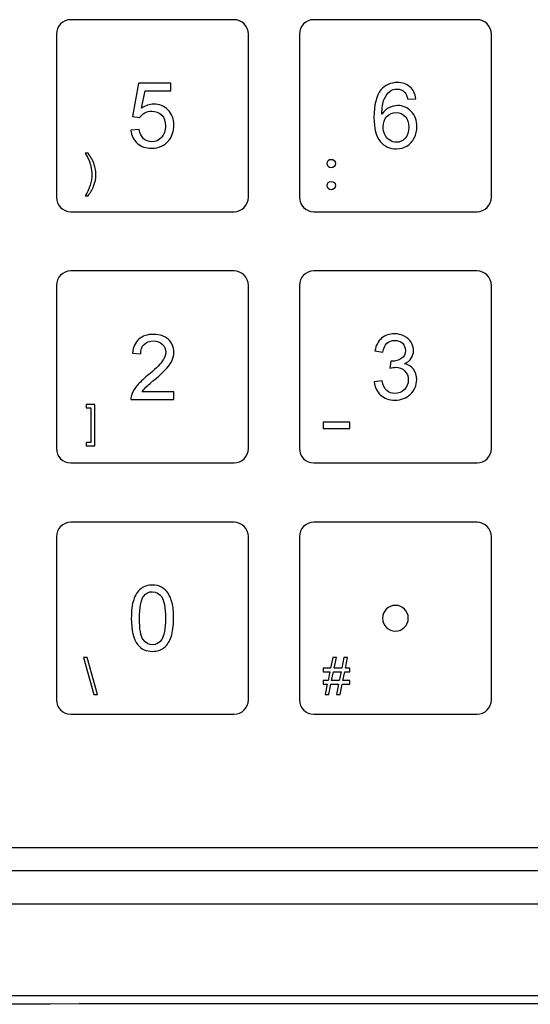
# Model space of a CAD drawing. Header units: millimetres. Extents: x 7320 to 8980, y -2461 to -1618.
# Tile 58 of 92: x 7505 to 7545, y -2092 to -2015. Entities that reach past the tile are written whole.
import ezdxf

# ---------------------------------------------------------------- set-up
doc = ezdxf.new("R2010")
doc.units = ezdxf.units.MM
doc.header["$LTSCALE"] = 3

msp = doc.modelspace()

# ---------------------------------------------------------------- linework, layer by layer
at = {"linetype": 'Continuous', "lineweight": 30}
for p, q in [((7405.899, -2079.73), (7624.896, -2079.73)), ((7404.111, -2081.518), (7626.684, -2081.518)), ((7400.397, -2084.118), (7630.397, -2084.118))]:
    msp.add_line(p, q, dxfattribs=at)
at = {"linetype": 'Continuous', "lineweight": 30, "flags": 128}
msp.add_lwpolyline([(7393.291, -2091.232), (7393.291, -2091.232), (7395.291, -2091.232), (7403.291, -2091.232), (7435.291, -2091.233), (7563.291, -2091.234), (7576.884, -2091.234), (7626.036, -2091.232), (7637.504, -2091.232), (7637.504, -2091.232)], dxfattribs=at)
at = {"linetype": 'Continuous', "lineweight": 30}
for points, knots in [([(7509.028, -2015.317), (7509.028, -2015.317), (7521.726, -2015.317), (7521.726, -2015.317), (7521.726, -2015.317), (7522.342, -2015.317), (7522.846, -2015.821), (7522.846, -2016.437), (7522.846, -2016.437), (7522.846, -2016.437), (7522.846, -2029.135), (7522.846, -2029.135), (7522.846, -2029.135), (7522.846, -2029.751), (7522.342, -2030.256), (7521.726, -2030.256), (7521.726, -2030.256), (7521.726, -2030.256), (7509.028, -2030.256), (7509.028, -2030.256), (7509.028, -2030.256), (7508.412, -2030.256), (7507.908, -2029.751), (7507.908, -2029.135), (7507.908, -2029.135), (7507.908, -2029.135), (7507.908, -2016.437), (7507.908, -2016.437), (7507.908, -2016.437), (7507.908, -2015.821), (7508.412, -2015.317), (7509.028, -2015.317)], [0, 0, 0, 0, 0.111111, 0.111111, 0.111111, 0.111111, 0.222222, 0.222222, 0.222222, 0.222222, 0.333333, 0.333333, 0.333333, 0.333333, 0.444444, 0.444444, 0.444444, 0.444444, 0.555556, 0.555556, 0.555556, 0.555556, 0.666667, 0.666667, 0.666667, 0.666667, 0.777778, 0.777778, 0.777778, 0.777778, 1, 1, 1, 1]), ([(7527.928, -2015.317), (7527.928, -2015.317), (7540.626, -2015.317), (7540.626, -2015.317), (7540.626, -2015.317), (7541.242, -2015.317), (7541.746, -2015.821), (7541.746, -2016.437), (7541.746, -2016.437), (7541.746, -2016.437), (7541.746, -2029.135), (7541.746, -2029.135), (7541.746, -2029.135), (7541.746, -2029.751), (7541.242, -2030.256), (7540.626, -2030.256), (7540.626, -2030.256), (7540.626, -2030.256), (7527.928, -2030.256), (7527.928, -2030.256), (7527.928, -2030.256), (7527.312, -2030.256), (7526.808, -2029.751), (7526.808, -2029.135), (7526.808, -2029.135), (7526.808, -2029.135), (7526.808, -2016.437), (7526.808, -2016.437), (7526.808, -2016.437), (7526.808, -2015.821), (7527.312, -2015.317), (7527.928, -2015.317)], [0, 0, 0, 0, 0.111111, 0.111111, 0.111111, 0.111111, 0.222222, 0.222222, 0.222222, 0.222222, 0.333333, 0.333333, 0.333333, 0.333333, 0.444444, 0.444444, 0.444444, 0.444444, 0.555556, 0.555556, 0.555556, 0.555556, 0.666667, 0.666667, 0.666667, 0.666667, 0.777778, 0.777778, 0.777778, 0.777778, 1, 1, 1, 1]), ([(7513.705, -2023.912), (7513.705, -2023.912), (7514.354, -2023.862), (7514.354, -2023.862), (7514.354, -2023.862), (7514.402, -2024.179), (7514.514, -2024.416), (7514.688, -2024.576), (7514.688, -2024.576), (7514.862, -2024.735), (7515.075, -2024.815), (7515.325, -2024.815), (7515.325, -2024.815), (7515.627, -2024.815), (7515.88, -2024.702), (7516.086, -2024.477), (7516.086, -2024.477), (7516.291, -2024.251), (7516.393, -2023.953), (7516.393, -2023.581), (7516.393, -2023.581), (7516.393, -2023.227), (7516.295, -2022.949), (7516.099, -2022.744), (7516.099, -2022.744), (7515.903, -2022.539), (7515.643, -2022.437), (7515.319, -2022.437), (7515.319, -2022.437), (7515.118, -2022.437), (7514.938, -2022.483), (7514.778, -2022.575), (7514.778, -2022.575), (7514.62, -2022.666), (7514.495, -2022.785), (7514.403, -2022.931), (7514.403, -2022.931), (7514.403, -2022.931), (7513.818, -2022.846), (7513.818, -2022.846), (7513.818, -2022.846), (7513.818, -2022.846), (7514.304, -2020.25), (7514.304, -2020.25), (7514.304, -2020.25), (7514.304, -2020.25), (7516.809, -2020.25), (7516.809, -2020.25), (7516.809, -2020.25), (7516.809, -2020.25), (7516.809, -2020.842), (7516.809, -2020.842), (7516.809, -2020.842), (7516.809, -2020.842), (7514.799, -2020.842), (7514.799, -2020.842), (7514.799, -2020.842), (7514.799, -2020.842), (7514.53, -2022.205), (7514.53, -2022.205), (7514.53, -2022.205), (7514.832, -2021.992), (7515.15, -2021.887), (7515.482, -2021.887), (7515.482, -2021.887), (7515.921, -2021.887), (7516.293, -2022.04), (7516.595, -2022.345), (7516.595, -2022.345), (7516.897, -2022.651), (7517.049, -2023.044), (7517.049, -2023.524), (7517.049, -2023.524), (7517.049, -2023.981), (7516.916, -2024.376), (7516.65, -2024.709), (7516.65, -2024.709), (7516.327, -2025.118), (7515.885, -2025.323), (7515.325, -2025.323), (7515.325, -2025.323), (7514.867, -2025.323), (7514.493, -2025.193), (7514.202, -2024.936), (7514.202, -2024.936), (7513.912, -2024.678), (7513.746, -2024.337), (7513.705, -2023.912)], [0, 0, 0, 0, 0.043478, 0.043478, 0.043478, 0.043478, 0.086957, 0.086957, 0.086957, 0.086957, 0.130435, 0.130435, 0.130435, 0.130435, 0.173913, 0.173913, 0.173913, 0.173913, 0.217391, 0.217391, 0.217391, 0.217391, 0.26087, 0.26087, 0.26087, 0.26087, 0.304348, 0.304348, 0.304348, 0.304348, 0.347826, 0.347826, 0.347826, 0.347826, 0.391304, 0.391304, 0.391304, 0.391304, 0.434783, 0.434783, 0.434783, 0.434783, 0.478261, 0.478261, 0.478261, 0.478261, 0.521739, 0.521739, 0.521739, 0.521739, 0.565217, 0.565217, 0.565217, 0.565217, 0.608696, 0.608696, 0.608696, 0.608696, 0.652174, 0.652174, 0.652174, 0.652174, 0.695652, 0.695652, 0.695652, 0.695652, 0.73913, 0.73913, 0.73913, 0.73913, 0.782609, 0.782609, 0.782609, 0.782609, 0.826087, 0.826087, 0.826087, 0.826087, 0.869565, 0.869565, 0.869565, 0.869565, 0.913043, 0.913043, 0.913043, 0.913043, 1, 1, 1, 1]), ([(7535.861, -2021.463), (7535.861, -2021.463), (7535.247, -2021.513), (7535.247, -2021.513), (7535.247, -2021.513), (7535.192, -2021.269), (7535.113, -2021.092), (7535.011, -2020.981), (7535.011, -2020.981), (7534.843, -2020.804), (7534.634, -2020.715), (7534.388, -2020.715), (7534.388, -2020.715), (7534.189, -2020.715), (7534.012, -2020.771), (7533.861, -2020.881), (7533.861, -2020.881), (7533.666, -2021.023), (7533.513, -2021.23), (7533.399, -2021.503), (7533.399, -2021.503), (7533.286, -2021.777), (7533.227, -2022.166), (7533.222, -2022.671), (7533.222, -2022.671), (7533.372, -2022.444), (7533.555, -2022.275), (7533.771, -2022.165), (7533.771, -2022.165), (7533.988, -2022.055), (7534.214, -2021.999), (7534.451, -2021.999), (7534.451, -2021.999), (7534.865, -2021.999), (7535.218, -2022.152), (7535.509, -2022.457), (7535.509, -2022.457), (7535.8, -2022.762), (7535.946, -2023.154), (7535.946, -2023.638), (7535.946, -2023.638), (7535.946, -2023.955), (7535.877, -2024.249), (7535.741, -2024.522), (7535.741, -2024.522), (7535.603, -2024.795), (7535.416, -2025.003), (7535.177, -2025.147), (7535.177, -2025.147), (7534.938, -2025.292), (7534.666, -2025.365), (7534.363, -2025.365), (7534.363, -2025.365), (7533.847, -2025.365), (7533.424, -2025.175), (7533.098, -2024.795), (7533.098, -2024.795), (7532.772, -2024.415), (7532.608, -2023.788), (7532.608, -2022.916), (7532.608, -2022.916), (7532.608, -2021.94), (7532.789, -2021.229), (7533.15, -2020.786), (7533.15, -2020.786), (7533.466, -2020.4), (7533.89, -2020.207), (7534.425, -2020.207), (7534.425, -2020.207), (7534.823, -2020.207), (7535.15, -2020.319), (7535.404, -2020.541), (7535.404, -2020.541), (7535.658, -2020.764), (7535.81, -2021.071), (7535.861, -2021.463)], [0, 0, 0, 0, 0.05, 0.05, 0.05, 0.05, 0.1, 0.1, 0.1, 0.1, 0.15, 0.15, 0.15, 0.15, 0.2, 0.2, 0.2, 0.2, 0.25, 0.25, 0.25, 0.25, 0.3, 0.3, 0.3, 0.3, 0.35, 0.35, 0.35, 0.35, 0.4, 0.4, 0.4, 0.4, 0.45, 0.45, 0.45, 0.45, 0.5, 0.5, 0.5, 0.5, 0.55, 0.55, 0.55, 0.55, 0.6, 0.6, 0.6, 0.6, 0.65, 0.65, 0.65, 0.65, 0.7, 0.7, 0.7, 0.7, 0.75, 0.75, 0.75, 0.75, 0.8, 0.8, 0.8, 0.8, 0.85, 0.85, 0.85, 0.85, 0.9, 0.9, 0.9, 0.9, 1, 1, 1, 1]), ([(7533.321, -2023.643), (7533.321, -2023.857), (7533.367, -2024.062), (7533.457, -2024.257), (7533.457, -2024.257), (7533.548, -2024.452), (7533.675, -2024.601), (7533.836, -2024.703), (7533.836, -2024.703), (7533.998, -2024.805), (7534.17, -2024.857), (7534.352, -2024.857), (7534.352, -2024.857), (7534.617, -2024.857), (7534.843, -2024.751), (7535.03, -2024.54), (7535.03, -2024.54), (7535.217, -2024.328), (7535.311, -2024.041), (7535.311, -2023.678), (7535.311, -2023.678), (7535.311, -2023.328), (7535.218, -2023.053), (7535.033, -2022.852), (7535.033, -2022.852), (7534.849, -2022.651), (7534.613, -2022.55), (7534.328, -2022.55), (7534.328, -2022.55), (7534.048, -2022.55), (7533.809, -2022.651), (7533.614, -2022.852), (7533.614, -2022.852), (7533.419, -2023.053), (7533.321, -2023.317), (7533.321, -2023.643)], [0, 0, 0, 0, 0.1, 0.1, 0.1, 0.1, 0.2, 0.2, 0.2, 0.2, 0.3, 0.3, 0.3, 0.3, 0.4, 0.4, 0.4, 0.4, 0.5, 0.5, 0.5, 0.5, 0.6, 0.6, 0.6, 0.6, 0.7, 0.7, 0.7, 0.7, 0.8, 0.8, 0.8, 0.8, 1, 1, 1, 1]), ([(7510.37, -2029.02), (7510.37, -2029.02), (7510.148, -2029.02), (7510.148, -2029.02), (7510.148, -2029.02), (7510.491, -2028.469), (7510.663, -2027.917), (7510.663, -2027.365), (7510.663, -2027.365), (7510.663, -2027.149), (7510.638, -2026.935), (7510.589, -2026.723), (7510.589, -2026.723), (7510.55, -2026.551), (7510.495, -2026.386), (7510.425, -2026.227), (7510.425, -2026.227), (7510.38, -2026.124), (7510.288, -2025.952), (7510.148, -2025.711), (7510.148, -2025.711), (7510.148, -2025.711), (7510.37, -2025.711), (7510.37, -2025.711), (7510.37, -2025.711), (7510.585, -2025.999), (7510.744, -2026.288), (7510.848, -2026.578), (7510.848, -2026.578), (7510.936, -2026.828), (7510.98, -2027.09), (7510.98, -2027.363), (7510.98, -2027.363), (7510.98, -2027.673), (7510.921, -2027.973), (7510.802, -2028.262), (7510.802, -2028.262), (7510.684, -2028.552), (7510.54, -2028.804), (7510.37, -2029.02)], [0, 0, 0, 0, 0.090909, 0.090909, 0.090909, 0.090909, 0.181818, 0.181818, 0.181818, 0.181818, 0.272727, 0.272727, 0.272727, 0.272727, 0.363636, 0.363636, 0.363636, 0.363636, 0.454545, 0.454545, 0.454545, 0.454545, 0.545455, 0.545455, 0.545455, 0.545455, 0.636364, 0.636364, 0.636364, 0.636364, 0.727273, 0.727273, 0.727273, 0.727273, 0.818182, 0.818182, 0.818182, 0.818182, 1, 1, 1, 1]), ([(7529.289, -2026.834), (7529.471, -2026.834), (7529.615, -2026.69), (7529.615, -2026.512), (7529.615, -2026.512), (7529.615, -2026.326), (7529.471, -2026.182), (7529.289, -2026.182), (7529.289, -2026.182), (7529.107, -2026.182), (7528.959, -2026.326), (7528.959, -2026.512), (7528.959, -2026.512), (7528.959, -2026.69), (7529.107, -2026.834), (7529.289, -2026.834)], [0, 0, 0, 0, 0.2, 0.2, 0.2, 0.2, 0.4, 0.4, 0.4, 0.4, 0.6, 0.6, 0.6, 0.6, 1, 1, 1, 1]), ([(7529.289, -2028.548), (7529.471, -2028.548), (7529.615, -2028.404), (7529.615, -2028.226), (7529.615, -2028.226), (7529.615, -2028.044), (7529.471, -2027.901), (7529.289, -2027.901), (7529.289, -2027.901), (7529.107, -2027.901), (7528.959, -2028.044), (7528.959, -2028.226), (7528.959, -2028.226), (7528.959, -2028.404), (7529.107, -2028.548), (7529.289, -2028.548)], [0, 0, 0, 0, 0.2, 0.2, 0.2, 0.2, 0.4, 0.4, 0.4, 0.4, 0.6, 0.6, 0.6, 0.6, 1, 1, 1, 1]), ([(7509.028, -2034.867), (7509.028, -2034.867), (7521.726, -2034.867), (7521.726, -2034.867), (7521.726, -2034.867), (7522.342, -2034.867), (7522.846, -2035.371), (7522.846, -2035.987), (7522.846, -2035.987), (7522.846, -2035.987), (7522.846, -2048.685), (7522.846, -2048.685), (7522.846, -2048.685), (7522.846, -2049.301), (7522.342, -2049.805), (7521.726, -2049.805), (7521.726, -2049.805), (7521.726, -2049.805), (7509.028, -2049.805), (7509.028, -2049.805), (7509.028, -2049.805), (7508.412, -2049.805), (7507.908, -2049.301), (7507.908, -2048.685), (7507.908, -2048.685), (7507.908, -2048.685), (7507.908, -2035.987), (7507.908, -2035.987), (7507.908, -2035.987), (7507.908, -2035.371), (7508.412, -2034.867), (7509.028, -2034.867)], [0, 0, 0, 0, 0.111111, 0.111111, 0.111111, 0.111111, 0.222222, 0.222222, 0.222222, 0.222222, 0.333333, 0.333333, 0.333333, 0.333333, 0.444444, 0.444444, 0.444444, 0.444444, 0.555556, 0.555556, 0.555556, 0.555556, 0.666667, 0.666667, 0.666667, 0.666667, 0.777778, 0.777778, 0.777778, 0.777778, 1, 1, 1, 1]), ([(7527.928, -2034.867), (7527.928, -2034.867), (7540.626, -2034.867), (7540.626, -2034.867), (7540.626, -2034.867), (7541.242, -2034.867), (7541.746, -2035.371), (7541.746, -2035.987), (7541.746, -2035.987), (7541.746, -2035.987), (7541.746, -2048.685), (7541.746, -2048.685), (7541.746, -2048.685), (7541.746, -2049.301), (7541.242, -2049.805), (7540.626, -2049.805), (7540.626, -2049.805), (7540.626, -2049.805), (7527.928, -2049.805), (7527.928, -2049.805), (7527.928, -2049.805), (7527.312, -2049.805), (7526.808, -2049.301), (7526.808, -2048.685), (7526.808, -2048.685), (7526.808, -2048.685), (7526.808, -2035.987), (7526.808, -2035.987), (7526.808, -2035.987), (7526.808, -2035.371), (7527.312, -2034.867), (7527.928, -2034.867)], [0, 0, 0, 0, 0.111111, 0.111111, 0.111111, 0.111111, 0.222222, 0.222222, 0.222222, 0.222222, 0.333333, 0.333333, 0.333333, 0.333333, 0.444444, 0.444444, 0.444444, 0.444444, 0.555556, 0.555556, 0.555556, 0.555556, 0.666667, 0.666667, 0.666667, 0.666667, 0.777778, 0.777778, 0.777778, 0.777778, 1, 1, 1, 1]), ([(7517.052, -2044.28), (7517.052, -2044.28), (7517.052, -2044.873), (7517.052, -2044.873), (7517.052, -2044.873), (7517.052, -2044.873), (7513.707, -2044.873), (7513.707, -2044.873), (7513.707, -2044.873), (7513.702, -2044.723), (7513.727, -2044.58), (7513.78, -2044.441), (7513.78, -2044.441), (7513.866, -2044.214), (7514.003, -2043.99), (7514.193, -2043.77), (7514.193, -2043.77), (7514.382, -2043.55), (7514.653, -2043.296), (7515.004, -2043.008), (7515.004, -2043.008), (7515.551, -2042.557), (7515.923, -2042.201), (7516.117, -2041.938), (7516.117, -2041.938), (7516.312, -2041.674), (7516.409, -2041.425), (7516.409, -2041.19), (7516.409, -2041.19), (7516.409, -2040.944), (7516.321, -2040.737), (7516.145, -2040.568), (7516.145, -2040.568), (7515.968, -2040.399), (7515.738, -2040.315), (7515.455, -2040.315), (7515.455, -2040.315), (7515.155, -2040.315), (7514.915, -2040.404), (7514.735, -2040.583), (7514.735, -2040.583), (7514.555, -2040.761), (7514.464, -2041.007), (7514.462, -2041.324), (7514.462, -2041.324), (7514.462, -2041.324), (7513.827, -2041.26), (7513.827, -2041.26), (7513.827, -2041.26), (7513.871, -2040.785), (7514.035, -2040.423), (7514.32, -2040.174), (7514.32, -2040.174), (7514.606, -2039.924), (7514.988, -2039.8), (7515.469, -2039.8), (7515.469, -2039.8), (7515.953, -2039.8), (7516.338, -2039.934), (7516.62, -2040.203), (7516.62, -2040.203), (7516.903, -2040.472), (7517.044, -2040.806), (7517.044, -2041.204), (7517.044, -2041.204), (7517.044, -2041.406), (7517.003, -2041.605), (7516.92, -2041.8), (7516.92, -2041.8), (7516.837, -2041.996), (7516.7, -2042.202), (7516.508, -2042.419), (7516.508, -2042.419), (7516.315, -2042.634), (7515.997, -2042.931), (7515.552, -2043.308), (7515.552, -2043.308), (7515.179, -2043.62), (7514.94, -2043.832), (7514.834, -2043.944), (7514.834, -2043.944), (7514.728, -2044.055), (7514.641, -2044.167), (7514.571, -2044.28), (7514.571, -2044.28), (7514.571, -2044.28), (7517.052, -2044.28), (7517.052, -2044.28)], [0, 0, 0, 0, 0.043478, 0.043478, 0.043478, 0.043478, 0.086957, 0.086957, 0.086957, 0.086957, 0.130435, 0.130435, 0.130435, 0.130435, 0.173913, 0.173913, 0.173913, 0.173913, 0.217391, 0.217391, 0.217391, 0.217391, 0.26087, 0.26087, 0.26087, 0.26087, 0.304348, 0.304348, 0.304348, 0.304348, 0.347826, 0.347826, 0.347826, 0.347826, 0.391304, 0.391304, 0.391304, 0.391304, 0.434783, 0.434783, 0.434783, 0.434783, 0.478261, 0.478261, 0.478261, 0.478261, 0.521739, 0.521739, 0.521739, 0.521739, 0.565217, 0.565217, 0.565217, 0.565217, 0.608696, 0.608696, 0.608696, 0.608696, 0.652174, 0.652174, 0.652174, 0.652174, 0.695652, 0.695652, 0.695652, 0.695652, 0.73913, 0.73913, 0.73913, 0.73913, 0.782609, 0.782609, 0.782609, 0.782609, 0.826087, 0.826087, 0.826087, 0.826087, 0.869565, 0.869565, 0.869565, 0.869565, 0.913043, 0.913043, 0.913043, 0.913043, 1, 1, 1, 1]), ([(7532.622, -2043.49), (7532.622, -2043.49), (7533.243, -2043.405), (7533.243, -2043.405), (7533.243, -2043.405), (7533.315, -2043.758), (7533.435, -2044.012), (7533.605, -2044.167), (7533.605, -2044.167), (7533.776, -2044.322), (7533.985, -2044.4), (7534.233, -2044.4), (7534.233, -2044.4), (7534.527, -2044.4), (7534.776, -2044.299), (7534.975, -2044.097), (7534.975, -2044.097), (7535.175, -2043.894), (7535.275, -2043.644), (7535.275, -2043.345), (7535.275, -2043.345), (7535.275, -2043.061), (7535.182, -2042.825), (7534.995, -2042.64), (7534.995, -2042.64), (7534.81, -2042.455), (7534.573, -2042.362), (7534.285, -2042.362), (7534.285, -2042.362), (7534.168, -2042.362), (7534.022, -2042.386), (7533.847, -2042.431), (7533.847, -2042.431), (7533.847, -2042.431), (7533.916, -2041.888), (7533.916, -2041.888), (7533.916, -2041.888), (7533.957, -2041.893), (7533.991, -2041.895), (7534.016, -2041.895), (7534.016, -2041.895), (7534.282, -2041.895), (7534.519, -2041.826), (7534.732, -2041.688), (7534.732, -2041.688), (7534.944, -2041.551), (7535.05, -2041.339), (7535.05, -2041.053), (7535.05, -2041.053), (7535.05, -2040.826), (7534.972, -2040.638), (7534.818, -2040.489), (7534.818, -2040.489), (7534.664, -2040.339), (7534.465, -2040.265), (7534.222, -2040.265), (7534.222, -2040.265), (7533.979, -2040.265), (7533.778, -2040.342), (7533.617, -2040.495), (7533.617, -2040.495), (7533.456, -2040.648), (7533.353, -2040.877), (7533.307, -2041.183), (7533.307, -2041.183), (7533.307, -2041.183), (7532.686, -2041.07), (7532.686, -2041.07), (7532.686, -2041.07), (7532.762, -2040.653), (7532.934, -2040.33), (7533.203, -2040.101), (7533.203, -2040.101), (7533.471, -2039.871), (7533.807, -2039.757), (7534.206, -2039.757), (7534.206, -2039.757), (7534.482, -2039.757), (7534.736, -2039.816), (7534.967, -2039.935), (7534.967, -2039.935), (7535.2, -2040.053), (7535.378, -2040.214), (7535.5, -2040.417), (7535.5, -2040.417), (7535.623, -2040.622), (7535.685, -2040.838), (7535.685, -2041.067), (7535.685, -2041.067), (7535.685, -2041.285), (7535.626, -2041.482), (7535.509, -2041.661), (7535.509, -2041.661), (7535.392, -2041.84), (7535.218, -2041.982), (7534.988, -2042.088), (7534.988, -2042.088), (7535.287, -2042.156), (7535.519, -2042.3), (7535.685, -2042.517), (7535.685, -2042.517), (7535.849, -2042.734), (7535.931, -2043.006), (7535.931, -2043.332), (7535.931, -2043.332), (7535.931, -2043.773), (7535.77, -2044.148), (7535.449, -2044.455), (7535.449, -2044.455), (7535.127, -2044.762), (7534.72, -2044.915), (7534.229, -2044.915), (7534.229, -2044.915), (7533.785, -2044.915), (7533.417, -2044.782), (7533.125, -2044.518), (7533.125, -2044.518), (7532.831, -2044.253), (7532.664, -2043.911), (7532.622, -2043.49)], [0, 0, 0, 0, 0.032258, 0.032258, 0.032258, 0.032258, 0.064516, 0.064516, 0.064516, 0.064516, 0.096774, 0.096774, 0.096774, 0.096774, 0.129032, 0.129032, 0.129032, 0.129032, 0.16129, 0.16129, 0.16129, 0.16129, 0.193548, 0.193548, 0.193548, 0.193548, 0.225806, 0.225806, 0.225806, 0.225806, 0.258065, 0.258065, 0.258065, 0.258065, 0.290323, 0.290323, 0.290323, 0.290323, 0.322581, 0.322581, 0.322581, 0.322581, 0.354839, 0.354839, 0.354839, 0.354839, 0.387097, 0.387097, 0.387097, 0.387097, 0.419355, 0.419355, 0.419355, 0.419355, 0.451613, 0.451613, 0.451613, 0.451613, 0.483871, 0.483871, 0.483871, 0.483871, 0.516129, 0.516129, 0.516129, 0.516129, 0.548387, 0.548387, 0.548387, 0.548387, 0.580645, 0.580645, 0.580645, 0.580645, 0.612903, 0.612903, 0.612903, 0.612903, 0.645161, 0.645161, 0.645161, 0.645161, 0.677419, 0.677419, 0.677419, 0.677419, 0.709677, 0.709677, 0.709677, 0.709677, 0.741935, 0.741935, 0.741935, 0.741935, 0.774194, 0.774194, 0.774194, 0.774194, 0.806452, 0.806452, 0.806452, 0.806452, 0.83871, 0.83871, 0.83871, 0.83871, 0.870968, 0.870968, 0.870968, 0.870968, 0.903226, 0.903226, 0.903226, 0.903226, 0.935484, 0.935484, 0.935484, 0.935484, 1, 1, 1, 1]), ([(7510.906, -2048.484), (7510.906, -2048.484), (7510.222, -2048.484), (7510.222, -2048.484), (7510.222, -2048.484), (7510.222, -2048.484), (7510.222, -2048.226), (7510.222, -2048.226), (7510.222, -2048.226), (7510.222, -2048.226), (7510.596, -2048.226), (7510.596, -2048.226), (7510.596, -2048.226), (7510.596, -2048.226), (7510.596, -2045.514), (7510.596, -2045.514), (7510.596, -2045.514), (7510.596, -2045.514), (7510.222, -2045.514), (7510.222, -2045.514), (7510.222, -2045.514), (7510.222, -2045.514), (7510.222, -2045.256), (7510.222, -2045.256), (7510.222, -2045.256), (7510.222, -2045.256), (7510.906, -2045.256), (7510.906, -2045.256), (7510.906, -2045.256), (7510.906, -2045.256), (7510.906, -2048.484), (7510.906, -2048.484)], [0, 0, 0, 0, 0.111111, 0.111111, 0.111111, 0.111111, 0.222222, 0.222222, 0.222222, 0.222222, 0.333333, 0.333333, 0.333333, 0.333333, 0.444444, 0.444444, 0.444444, 0.444444, 0.555556, 0.555556, 0.555556, 0.555556, 0.666667, 0.666667, 0.666667, 0.666667, 0.777778, 0.777778, 0.777778, 0.777778, 1, 1, 1, 1]), ([(7528.656, -2047.112), (7528.656, -2047.112), (7528.656, -2046.628), (7528.656, -2046.628), (7528.656, -2046.628), (7528.656, -2046.628), (7530.718, -2046.628), (7530.718, -2046.628), (7530.718, -2046.628), (7530.718, -2046.628), (7530.718, -2047.112), (7530.718, -2047.112), (7530.718, -2047.112), (7530.718, -2047.112), (7528.656, -2047.112), (7528.656, -2047.112)], [0, 0, 0, 0, 0.2, 0.2, 0.2, 0.2, 0.4, 0.4, 0.4, 0.4, 0.6, 0.6, 0.6, 0.6, 1, 1, 1, 1]), ([(7509.028, -2054.417), (7509.028, -2054.417), (7521.726, -2054.417), (7521.726, -2054.417), (7521.726, -2054.417), (7522.342, -2054.417), (7522.846, -2054.921), (7522.846, -2055.537), (7522.846, -2055.537), (7522.846, -2055.537), (7522.846, -2068.235), (7522.846, -2068.235), (7522.846, -2068.235), (7522.846, -2068.851), (7522.342, -2069.355), (7521.726, -2069.355), (7521.726, -2069.355), (7521.726, -2069.355), (7509.028, -2069.355), (7509.028, -2069.355), (7509.028, -2069.355), (7508.412, -2069.355), (7507.908, -2068.851), (7507.908, -2068.235), (7507.908, -2068.235), (7507.908, -2068.235), (7507.908, -2055.537), (7507.908, -2055.537), (7507.908, -2055.537), (7507.908, -2054.921), (7508.412, -2054.417), (7509.028, -2054.417)], [0, 0, 0, 0, 0.111111, 0.111111, 0.111111, 0.111111, 0.222222, 0.222222, 0.222222, 0.222222, 0.333333, 0.333333, 0.333333, 0.333333, 0.444444, 0.444444, 0.444444, 0.444444, 0.555556, 0.555556, 0.555556, 0.555556, 0.666667, 0.666667, 0.666667, 0.666667, 0.777778, 0.777778, 0.777778, 0.777778, 1, 1, 1, 1]), ([(7527.928, -2054.417), (7527.928, -2054.417), (7540.626, -2054.417), (7540.626, -2054.417), (7540.626, -2054.417), (7541.242, -2054.417), (7541.746, -2054.921), (7541.746, -2055.537), (7541.746, -2055.537), (7541.746, -2055.537), (7541.746, -2068.235), (7541.746, -2068.235), (7541.746, -2068.235), (7541.746, -2068.851), (7541.242, -2069.355), (7540.626, -2069.355), (7540.626, -2069.355), (7540.626, -2069.355), (7527.928, -2069.355), (7527.928, -2069.355), (7527.928, -2069.355), (7527.312, -2069.355), (7526.808, -2068.851), (7526.808, -2068.235), (7526.808, -2068.235), (7526.808, -2068.235), (7526.808, -2055.537), (7526.808, -2055.537), (7526.808, -2055.537), (7526.808, -2054.921), (7527.312, -2054.417), (7527.928, -2054.417)], [0, 0, 0, 0, 0.111111, 0.111111, 0.111111, 0.111111, 0.222222, 0.222222, 0.222222, 0.222222, 0.333333, 0.333333, 0.333333, 0.333333, 0.444444, 0.444444, 0.444444, 0.444444, 0.555556, 0.555556, 0.555556, 0.555556, 0.666667, 0.666667, 0.666667, 0.666667, 0.777778, 0.777778, 0.777778, 0.777778, 1, 1, 1, 1]), ([(7513.733, -2061.887), (7513.733, -2061.291), (7513.794, -2060.809), (7513.917, -2060.445), (7513.917, -2060.445), (7514.04, -2060.079), (7514.222, -2059.798), (7514.465, -2059.601), (7514.465, -2059.601), (7514.706, -2059.405), (7515.01, -2059.307), (7515.377, -2059.307), (7515.377, -2059.307), (7515.648, -2059.307), (7515.885, -2059.361), (7516.091, -2059.471), (7516.091, -2059.471), (7516.295, -2059.58), (7516.465, -2059.738), (7516.596, -2059.944), (7516.596, -2059.944), (7516.728, -2060.148), (7516.832, -2060.399), (7516.907, -2060.694), (7516.907, -2060.694), (7516.983, -2060.989), (7517.021, -2061.388), (7517.021, -2061.887), (7517.021, -2061.887), (7517.021, -2062.48), (7516.96, -2062.96), (7516.839, -2063.324), (7516.839, -2063.324), (7516.718, -2063.69), (7516.535, -2063.971), (7516.293, -2064.169), (7516.293, -2064.169), (7516.052, -2064.366), (7515.746, -2064.465), (7515.377, -2064.465), (7515.377, -2064.465), (7514.891, -2064.465), (7514.509, -2064.292), (7514.232, -2063.945), (7514.232, -2063.945), (7513.899, -2063.522), (7513.733, -2062.836), (7513.733, -2061.887)], [0, 0, 0, 0, 0.076923, 0.076923, 0.076923, 0.076923, 0.153846, 0.153846, 0.153846, 0.153846, 0.230769, 0.230769, 0.230769, 0.230769, 0.307692, 0.307692, 0.307692, 0.307692, 0.384615, 0.384615, 0.384615, 0.384615, 0.461538, 0.461538, 0.461538, 0.461538, 0.538462, 0.538462, 0.538462, 0.538462, 0.615385, 0.615385, 0.615385, 0.615385, 0.692308, 0.692308, 0.692308, 0.692308, 0.769231, 0.769231, 0.769231, 0.769231, 0.846154, 0.846154, 0.846154, 0.846154, 1, 1, 1, 1]), ([(7514.368, -2061.89), (7514.368, -2062.721), (7514.465, -2063.274), (7514.659, -2063.547), (7514.659, -2063.547), (7514.853, -2063.821), (7515.092, -2063.957), (7515.377, -2063.957), (7515.377, -2063.957), (7515.662, -2063.957), (7515.902, -2063.819), (7516.096, -2063.545), (7516.096, -2063.545), (7516.29, -2063.27), (7516.386, -2062.719), (7516.386, -2061.89), (7516.386, -2061.89), (7516.386, -2061.058), (7516.29, -2060.506), (7516.096, -2060.233), (7516.096, -2060.233), (7515.903, -2059.959), (7515.66, -2059.822), (7515.37, -2059.822), (7515.37, -2059.822), (7515.085, -2059.822), (7514.857, -2059.944), (7514.687, -2060.185), (7514.687, -2060.185), (7514.474, -2060.492), (7514.368, -2061.061), (7514.368, -2061.89)], [0, 0, 0, 0, 0.111111, 0.111111, 0.111111, 0.111111, 0.222222, 0.222222, 0.222222, 0.222222, 0.333333, 0.333333, 0.333333, 0.333333, 0.444444, 0.444444, 0.444444, 0.444444, 0.555556, 0.555556, 0.555556, 0.555556, 0.666667, 0.666667, 0.666667, 0.666667, 0.777778, 0.777778, 0.777778, 0.777778, 1, 1, 1, 1]), ([(7534.277, -2060.886), (7534.83, -2060.886), (7535.279, -2061.334), (7535.279, -2061.886), (7535.279, -2061.886), (7535.279, -2062.439), (7534.83, -2062.886), (7534.277, -2062.886), (7534.277, -2062.886), (7533.723, -2062.886), (7533.274, -2062.439), (7533.274, -2061.886), (7533.274, -2061.886), (7533.274, -2061.334), (7533.723, -2060.886), (7534.277, -2060.886)], [0, 0, 0, 0, 0.2, 0.2, 0.2, 0.2, 0.4, 0.4, 0.4, 0.4, 0.6, 0.6, 0.6, 0.6, 1, 1, 1, 1]), ([(7510.829, -2067.826), (7510.829, -2067.826), (7510.026, -2064.954), (7510.026, -2064.954), (7510.026, -2064.954), (7510.026, -2064.954), (7510.299, -2064.954), (7510.299, -2064.954), (7510.299, -2064.954), (7510.299, -2064.954), (7511.102, -2067.826), (7511.102, -2067.826), (7511.102, -2067.826), (7511.102, -2067.826), (7510.829, -2067.826), (7510.829, -2067.826)], [0, 0, 0, 0, 0.2, 0.2, 0.2, 0.2, 0.4, 0.4, 0.4, 0.4, 0.6, 0.6, 0.6, 0.6, 1, 1, 1, 1]), ([(7510.829, -2067.826), (7510.829, -2067.826), (7510.026, -2064.954), (7510.026, -2064.954), (7510.026, -2064.954), (7510.026, -2064.954), (7510.299, -2064.954), (7510.299, -2064.954), (7510.299, -2064.954), (7510.299, -2064.954), (7511.102, -2067.826), (7511.102, -2067.826), (7511.102, -2067.826), (7511.102, -2067.826), (7510.829, -2067.826), (7510.829, -2067.826)], [0, 0, 0, 0, 0.2, 0.2, 0.2, 0.2, 0.4, 0.4, 0.4, 0.4, 0.6, 0.6, 0.6, 0.6, 1, 1, 1, 1]), ([(7528.81, -2067.826), (7528.81, -2067.826), (7528.975, -2067.018), (7528.975, -2067.018), (7528.975, -2067.018), (7528.975, -2067.018), (7528.655, -2067.018), (7528.655, -2067.018), (7528.655, -2067.018), (7528.655, -2067.018), (7528.655, -2066.735), (7528.655, -2066.735), (7528.655, -2066.735), (7528.655, -2066.735), (7529.033, -2066.735), (7529.033, -2066.735), (7529.033, -2066.735), (7529.033, -2066.735), (7529.173, -2066.048), (7529.173, -2066.048), (7529.173, -2066.048), (7529.173, -2066.048), (7528.655, -2066.048), (7528.655, -2066.048), (7528.655, -2066.048), (7528.655, -2066.048), (7528.655, -2065.765), (7528.655, -2065.765), (7528.655, -2065.765), (7528.655, -2065.765), (7529.231, -2065.765), (7529.231, -2065.765), (7529.231, -2065.765), (7529.231, -2065.765), (7529.396, -2064.954), (7529.396, -2064.954), (7529.396, -2064.954), (7529.396, -2064.954), (7529.681, -2064.954), (7529.681, -2064.954), (7529.681, -2064.954), (7529.681, -2064.954), (7529.515, -2065.765), (7529.515, -2065.765), (7529.515, -2065.765), (7529.515, -2065.765), (7530.107, -2065.765), (7530.107, -2065.765), (7530.107, -2065.765), (7530.107, -2065.765), (7530.272, -2064.954), (7530.272, -2064.954), (7530.272, -2064.954), (7530.272, -2064.954), (7530.556, -2064.954), (7530.556, -2064.954), (7530.556, -2064.954), (7530.556, -2064.954), (7530.391, -2065.765), (7530.391, -2065.765), (7530.391, -2065.765), (7530.391, -2065.765), (7530.719, -2065.765), (7530.719, -2065.765), (7530.719, -2065.765), (7530.719, -2065.765), (7530.719, -2066.048), (7530.719, -2066.048), (7530.719, -2066.048), (7530.719, -2066.048), (7530.333, -2066.048), (7530.333, -2066.048), (7530.333, -2066.048), (7530.333, -2066.048), (7530.193, -2066.735), (7530.193, -2066.735), (7530.193, -2066.735), (7530.193, -2066.735), (7530.719, -2066.735), (7530.719, -2066.735), (7530.719, -2066.735), (7530.719, -2066.735), (7530.719, -2067.018), (7530.719, -2067.018), (7530.719, -2067.018), (7530.719, -2067.018), (7530.135, -2067.018), (7530.135, -2067.018), (7530.135, -2067.018), (7530.135, -2067.018), (7529.97, -2067.826), (7529.97, -2067.826), (7529.97, -2067.826), (7529.97, -2067.826), (7529.686, -2067.826), (7529.686, -2067.826), (7529.686, -2067.826), (7529.686, -2067.826), (7529.851, -2067.018), (7529.851, -2067.018), (7529.851, -2067.018), (7529.851, -2067.018), (7529.259, -2067.018), (7529.259, -2067.018), (7529.259, -2067.018), (7529.259, -2067.018), (7529.094, -2067.826), (7529.094, -2067.826), (7529.094, -2067.826), (7529.094, -2067.826), (7528.81, -2067.826), (7528.81, -2067.826)], [0, 0, 0, 0, 0.034483, 0.034483, 0.034483, 0.034483, 0.068966, 0.068966, 0.068966, 0.068966, 0.103448, 0.103448, 0.103448, 0.103448, 0.137931, 0.137931, 0.137931, 0.137931, 0.172414, 0.172414, 0.172414, 0.172414, 0.206897, 0.206897, 0.206897, 0.206897, 0.241379, 0.241379, 0.241379, 0.241379, 0.275862, 0.275862, 0.275862, 0.275862, 0.310345, 0.310345, 0.310345, 0.310345, 0.344828, 0.344828, 0.344828, 0.344828, 0.37931, 0.37931, 0.37931, 0.37931, 0.413793, 0.413793, 0.413793, 0.413793, 0.448276, 0.448276, 0.448276, 0.448276, 0.482759, 0.482759, 0.482759, 0.482759, 0.517241, 0.517241, 0.517241, 0.517241, 0.551724, 0.551724, 0.551724, 0.551724, 0.586207, 0.586207, 0.586207, 0.586207, 0.62069, 0.62069, 0.62069, 0.62069, 0.655172, 0.655172, 0.655172, 0.655172, 0.689655, 0.689655, 0.689655, 0.689655, 0.724138, 0.724138, 0.724138, 0.724138, 0.758621, 0.758621, 0.758621, 0.758621, 0.793103, 0.793103, 0.793103, 0.793103, 0.827586, 0.827586, 0.827586, 0.827586, 0.862069, 0.862069, 0.862069, 0.862069, 0.896552, 0.896552, 0.896552, 0.896552, 0.931034, 0.931034, 0.931034, 0.931034, 1, 1, 1, 1]), ([(7529.317, -2066.735), (7529.317, -2066.735), (7529.908, -2066.735), (7529.908, -2066.735), (7529.908, -2066.735), (7529.908, -2066.735), (7530.049, -2066.048), (7530.049, -2066.048), (7530.049, -2066.048), (7530.049, -2066.048), (7529.457, -2066.048), (7529.457, -2066.048), (7529.457, -2066.048), (7529.457, -2066.048), (7529.317, -2066.735), (7529.317, -2066.735)], [0, 0, 0, 0, 0.2, 0.2, 0.2, 0.2, 0.4, 0.4, 0.4, 0.4, 0.6, 0.6, 0.6, 0.6, 1, 1, 1, 1]), ([(7638.397, -2091.914), (7636.341, -2091.91), (7632.221, -2091.904), (7616.168, -2091.927), (7554.422, -2091.886), (7490.912, -2091.905), (7435.733, -2091.913), (7427.36, -2091.907), (7422.829, -2091.902), (7421.893, -2091.901)], [0, 0, 0, 0, 0.028516, 0.057116, 0.222485, 0.883962, 0.937188, 0.987015, 1, 1, 1, 1])]:
    msp.add_open_spline(points, degree=3, knots=knots, dxfattribs=at)

doc.saveas('drawing.dxf')
